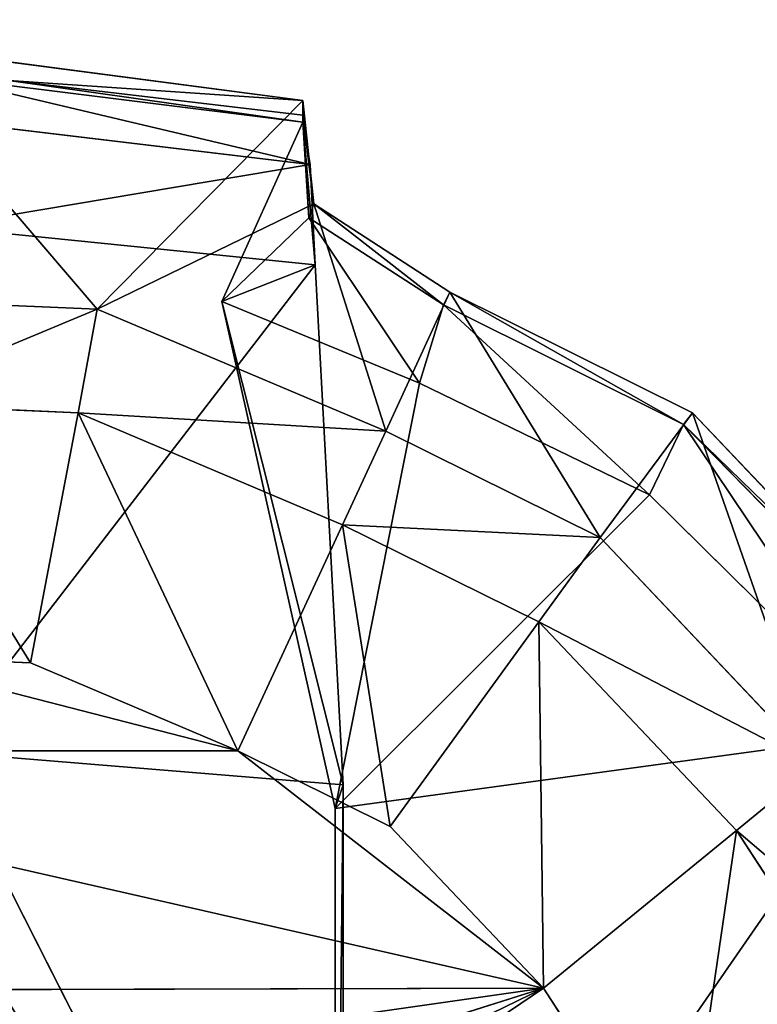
# Model space of a CAD drawing. Extents: x 0 to 31, y 0 to 21.2.
# Tile 178 of 256: x 13.259 to 13.693, y 3.182 to 3.761. Entities that reach past the tile are written whole.
import ezdxf

# ---------------------------------------------------------------- set-up
doc = ezdxf.new("R2010")
doc.units = 0
doc.header["$MEASUREMENT"] = 0
doc.layers.get('0').update_dxf_attribs({"color": 13, "linetype": 'CONTINUOUS'})
for name, color, linetype in [('CAST_IRON', 250, 'CONTINUOUS'), ('GALVANIZED_METAL', 252, 'CONTINUOUS'), ('KNOBS', 252, 'CONTINUOUS')]:
    doc.layers.add(name, color=color, linetype=linetype)

# ---------------------------------------------------------------- blocks, each defined once
blk = doc.blocks.new('NGM5058UC_TRADECAD_DXF')
at = {"layer": 'KNOBS', "color": 0}
for p, q in [((-2.3482, -6.87475, 0.90625), (-2.0934, -6.90825, 0.90625)), ((-2.3482, -6.87475, 0.90625), (-2.0934, -6.90825, 0.90625)), ((-2.0934, -6.92105, 1.16625), (-2.3072, -6.89435, 1.16625)), ((-2.0934, -6.92105, 1.16625), (-2.3072, -6.89435, 1.16625)), ((-2.2662, -6.89655, 1.12635), (-2.0934, -6.91685, 1.12635)), ((-2.2662, -6.89655, 1.12635), (-2.0934, -6.90825, 0.90625)), ((-2.2662, -6.89655, 1.12635), (-2.0934, -6.91685, 1.12635)), ((-2.2662, -6.89655, 1.12635), (-2.0934, -6.90825, 0.90625)), ((-2.0934, -6.90825, 0.90625), (-2.2143, -7.03095, 0.90625)), ((-2.0934, -6.90825, 0.90625), (-2.2143, -7.03095, 0.90625)), ((-2.0934, -6.91685, 1.12635), (-2.0934, -6.90825, 0.90625)), ((-2.0934, -6.90825, 0.90625), (-2.0868, -6.96905, 0.90625)), ((-2.0934, -6.91685, 1.12635), (-2.0934, -6.90825, 0.90625)), ((-2.0934, -6.90825, 0.90625), (-2.0868, -6.96905, 0.90625)), ((-2.0934, -6.91685, 1.12635), (-2.0934, -6.92105, 1.16625)), ((-2.0897, -6.97735, 1.12645), (-2.0934, -6.91685, 1.12635)), ((-2.0897, -6.97735, 1.12645), (-2.0934, -6.91685, 1.12635)), ((-2.0934, -6.91685, 1.12635), (-2.0934, -6.92105, 1.16625)), ((-2.3072, -6.91975, 1.89825), (-2.089, -6.94595, 1.89835)), ((-2.3072, -6.91975, 1.89825), (-2.089, -6.94595, 1.89835)), ((-2.141, -7.02655, 1.16675), (-2.0934, -6.92105, 1.16625)), ((-2.141, -7.02655, 1.16675), (-2.0934, -6.92105, 1.16625)), ((-2.0934, -6.92105, 1.16625), (-2.089, -6.94595, 1.89835)), ((-2.0934, -6.92105, 1.16625), (-2.0897, -6.97735, 1.12645)), ((-2.0934, -6.92105, 1.16625), (-2.0897, -6.97735, 1.12645)), ((-2.0861, -7.00495, 1.89815), (-2.0934, -6.92105, 1.16625)), ((-2.0861, -7.00495, 1.89815), (-2.0934, -6.92105, 1.16625)), ((-2.0934, -6.92105, 1.16625), (-2.089, -6.94595, 1.89835)), ((-2.089, -6.94595, 1.89835), (-2.0861, -7.00495, 1.89815)), ((-2.089, -6.94595, 1.89835), (-2.0861, -7.00495, 1.89815)), ((-2.0868, -6.96905, 0.90625), (-2.2143, -7.03095, 0.90625)), ((-2.0868, -6.96905, 0.90625), (-2.2143, -7.03095, 0.90625)), ((-2.0868, -6.96905, 0.90625), (-2.0897, -6.97735, 1.12645)), ((-2.0868, -6.96905, 0.90625), (-2.0897, -6.97735, 1.12645)), ((-2.0868, -6.96905, 0.90625), (-2.0069, -7.02105, 0.90625)), ((-2.0868, -6.96905, 0.90625), (-2.0069, -7.02105, 0.90625)), ((-2.141, -7.02655, 1.16675), (-2.0897, -6.97735, 1.12645)), ((-2.141, -7.02655, 1.16675), (-2.0897, -6.97735, 1.12645)), ((-2.0106, -7.02855, 1.12645), (-2.0897, -6.97735, 1.12645)), ((-2.0897, -6.97735, 1.12645), (-2.0247, -7.07455, 1.16675)), ((-2.0897, -6.97735, 1.12645), (-2.0247, -7.07455, 1.16675)), ((-2.0106, -7.02855, 1.12645), (-2.0897, -6.97735, 1.12645)), ((-2.0861, -7.00495, 1.89815), (-2.307, -6.98265, 1.89815)), ((-2.0861, -7.00495, 1.89815), (-2.307, -6.98265, 1.89815)), ((-2.141, -7.02655, 1.16675), (-2.0861, -7.00495, 1.89815)), ((-2.141, -7.02655, 1.16675), (-2.0861, -7.00495, 1.89815)), ((-2.0861, -7.00495, 1.89815), (-2.0695, -7.31085, 1.89845)), ((-2.0861, -7.00495, 1.89815), (-2.0695, -7.31085, 1.89845)), ((-2.0069, -7.02105, 0.90625), (-2.0445, -7.10285, 0.90625)), ((-2.0069, -7.02105, 0.90625), (-2.0445, -7.10285, 0.90625)), ((-2.0106, -7.02855, 1.12645), (-2.0069, -7.02105, 0.90625)), ((-2.0106, -7.02855, 1.12645), (-2.0069, -7.02105, 0.90625)), ((-2.0069, -7.02105, 0.90625), (-1.864, -7.09195, 0.90625)), ((-2.0069, -7.02105, 0.90625), (-1.864, -7.09195, 0.90625)), ((-2.3482, -7.02535, 0.90625), (-2.2143, -7.03095, 0.90625)), ((-2.3482, -7.02535, 0.90625), (-2.2143, -7.03095, 0.90625)), ((-2.0742, -7.32475, 1.16675), (-2.141, -7.02655, 1.16675)), ((-2.141, -7.02655, 1.16675), (-2.0247, -7.07455, 1.16675)), ((-2.141, -7.02655, 1.16675), (-2.0247, -7.07455, 1.16675)), ((-2.0742, -7.32475, 1.16675), (-2.141, -7.02655, 1.16675)), ((-2.0695, -7.31085, 1.89845), (-2.141, -7.02655, 1.16675)), ((-2.0695, -7.31085, 1.89845), (-2.141, -7.02655, 1.16675)), ((-2.2143, -7.03095, 0.90625), (-2.2255, -7.09195, 0.80005)), ((-2.2143, -7.03095, 0.90625), (-2.2255, -7.09195, 0.80005)), ((-2.2143, -7.03095, 0.90625), (-2.0445, -7.10285, 0.90625)), ((-2.2143, -7.03095, 0.90625), (-2.0445, -7.10285, 0.90625)), ((-2.0247, -7.07455, 1.16675), (-2.0106, -7.02855, 1.12645)), ((-2.0247, -7.07455, 1.16675), (-2.0106, -7.02855, 1.12645)), ((-1.8693, -7.09885, 1.12645), (-2.0106, -7.02855, 1.12645)), ((-1.8693, -7.09885, 1.12645), (-2.0106, -7.02855, 1.12645)), ((-2.0247, -7.07455, 1.16675), (-1.8894, -7.14035, 1.16675)), ((-2.0247, -7.07455, 1.16675), (-1.8894, -7.14035, 1.16675)), ((-2.2255, -7.09195, 0.59075), (-2.3481, -7.08675, 0.59075)), ((-2.2255, -7.09195, 0.80005), (-2.3481, -7.08675, 0.80005)), ((-2.2255, -7.09195, 0.59075), (-2.3481, -7.08675, 0.59075)), ((-2.2255, -7.09195, 0.80005), (-2.3481, -7.08675, 0.80005)), ((-2.2536, -7.23915, 0.59075), (-2.2255, -7.09195, 0.59075)), ((-2.2536, -7.23915, 0.59075), (-2.2255, -7.09195, 0.59075)), ((-2.0699, -7.15785, 0.59075), (-2.2255, -7.09195, 0.59075)), ((-2.2255, -7.09195, 0.59075), (-2.2255, -7.09195, 0.80005)), ((-2.0699, -7.15785, 0.80005), (-2.2255, -7.09195, 0.80005)), ((-2.2255, -7.09195, 0.59075), (-2.2255, -7.09195, 0.80005)), ((-2.0699, -7.15785, 0.59075), (-2.2255, -7.09195, 0.59075)), ((-2.0699, -7.15785, 0.80005), (-2.2255, -7.09195, 0.80005)), ((-1.9184, -7.16545, 0.90625), (-1.864, -7.09195, 0.90625)), ((-1.9184, -7.16545, 0.90625), (-1.864, -7.09195, 0.90625)), ((-1.864, -7.09195, 0.90625), (-1.8693, -7.09885, 1.12645)), ((-1.864, -7.09195, 0.90625), (-1.8693, -7.09885, 1.12645)), ((-1.864, -7.09195, 0.90625), (-1.7204, -7.24345, 0.90625)), ((-1.864, -7.09195, 0.90625), (-1.7204, -7.24345, 0.90625)), ((-2.0445, -7.10285, 0.90625), (-2.0699, -7.15785, 0.80005)), ((-2.0445, -7.10285, 0.90625), (-2.0699, -7.15785, 0.80005)), ((-2.0445, -7.10285, 0.90625), (-1.9184, -7.16545, 0.90625)), ((-2.0445, -7.10285, 0.90625), (-1.9184, -7.16545, 0.90625)), ((-1.8693, -7.09885, 1.12645), (-1.8894, -7.14035, 1.16675)), ((-1.8693, -7.09885, 1.12645), (-1.8894, -7.14035, 1.16675)), ((-1.8693, -7.09885, 1.12645), (-1.7228, -7.24845, 1.12645)), ((-1.8693, -7.09885, 1.12645), (-1.7228, -7.24845, 1.12645)), ((-1.8894, -7.14035, 1.16675), (-2.0742, -7.32475, 1.16675)), ((-1.8894, -7.14035, 1.16675), (-2.0742, -7.32475, 1.16675)), ((-1.8894, -7.14035, 1.16675), (-1.7476, -7.28035, 1.16675)), ((-1.8894, -7.14035, 1.16675), (-1.7476, -7.28035, 1.16675)), ((-2.1316, -7.29085, 0.59075), (-2.0699, -7.15785, 0.59075)), ((-2.1316, -7.29085, 0.59075), (-2.0699, -7.15785, 0.59075)), ((-1.9544, -7.21505, 0.59075), (-2.0699, -7.15785, 0.59075)), ((-2.0699, -7.15785, 0.59075), (-2.0699, -7.15785, 0.80005)), ((-2.0699, -7.15785, 0.80005), (-1.9544, -7.21505, 0.80005)), ((-2.0699, -7.15785, 0.80005), (-1.9544, -7.21505, 0.80005)), ((-2.0699, -7.15785, 0.59075), (-2.0699, -7.15785, 0.80005)), ((-1.9544, -7.21505, 0.59075), (-2.0699, -7.15785, 0.59075)), ((-1.9544, -7.21505, 0.80005), (-1.9184, -7.16545, 0.90625)), ((-1.9544, -7.21505, 0.80005), (-1.9184, -7.16545, 0.90625)), ((-1.9184, -7.16545, 0.90625), (-1.7914, -7.29945, 0.90625)), ((-1.9184, -7.16545, 0.90625), (-1.7914, -7.29945, 0.90625)), ((-1.9544, -7.21505, 0.59075), (-2.042, -7.33535, 0.59075)), ((-1.9544, -7.21505, 0.59075), (-2.042, -7.33535, 0.59075)), ((-1.8381, -7.33785, 0.59075), (-1.9544, -7.21505, 0.59075)), ((-1.9544, -7.21505, 0.80005), (-1.8381, -7.33785, 0.80005)), ((-1.9544, -7.21505, 0.59075), (-1.9544, -7.21505, 0.80005)), ((-1.9544, -7.21505, 0.59075), (-1.9544, -7.21505, 0.80005)), ((-1.8381, -7.33785, 0.59075), (-1.9544, -7.21505, 0.59075)), ((-1.9544, -7.21505, 0.80005), (-1.8381, -7.33785, 0.80005)), ((-2.2536, -7.23915, 0.38585), (-2.3481, -7.23525, 0.38585)), ((-2.3481, -7.23525, 0.59075), (-2.2536, -7.23915, 0.59075)), ((-2.3481, -7.23525, 0.59075), (-2.2536, -7.23915, 0.59075)), ((-2.2536, -7.23915, 0.38585), (-2.3481, -7.23525, 0.38585)), ((-2.1316, -7.29085, 0.38585), (-2.2536, -7.23915, 0.38585)), ((-2.2536, -7.23915, 0.59075), (-2.1316, -7.29085, 0.59075)), ((-2.2536, -7.23915, 0.59075), (-2.1316, -7.29085, 0.59075)), ((-2.2536, -7.23915, 0.59075), (-2.2536, -7.23915, 0.38585)), ((-2.1316, -7.29085, 0.38585), (-2.2536, -7.23915, 0.38585)), ((-2.2536, -7.23915, 0.59075), (-2.2536, -7.23915, 0.38585)), ((-2.0742, -7.32475, 1.16675), (-1.7476, -7.28035, 1.16675)), ((-2.0742, -7.32475, 1.16675), (-1.7476, -7.28035, 1.16675)), ((-2.5646, -7.29085, 0.38585), (-2.1316, -7.29085, 0.38585)), ((-2.5646, -7.29085, 0.38585), (-2.1316, -7.29085, 0.38585)), ((-2.0695, -7.75915, 1.89805), (-2.3068, -7.29145, 1.89825)), ((-2.3068, -7.29145, 1.89825), (-2.0695, -7.31085, 1.89845)), ((-2.0695, -7.75915, 1.89805), (-2.3068, -7.29145, 1.89825)), ((-2.3068, -7.29145, 1.89825), (-2.0695, -7.31085, 1.89845)), ((-2.042, -7.33535, 0.38585), (-2.1316, -7.29085, 0.38585)), ((-2.1316, -7.29085, 0.38585), (-1.9517, -7.43055, 0.38585)), ((-2.1316, -7.29085, 0.38585), (-1.9517, -7.43055, 0.38585)), ((-2.1316, -7.29085, 0.59075), (-2.042, -7.33535, 0.59075)), ((-2.1316, -7.29085, 0.59075), (-2.042, -7.33535, 0.59075)), ((-2.1316, -7.29085, 0.59075), (-2.1316, -7.29085, 0.38585)), ((-2.042, -7.33535, 0.38585), (-2.1316, -7.29085, 0.38585)), ((-2.1316, -7.29085, 0.59075), (-2.1316, -7.29085, 0.38585)), ((-1.7914, -7.29945, 0.90625), (-1.8381, -7.33785, 0.80005)), ((-1.7914, -7.29945, 0.90625), (-1.8381, -7.33785, 0.80005)), ((-2.0695, -7.31085, 1.89845), (-2.0742, -7.32475, 1.16675)), ((-2.0695, -7.31085, 1.89845), (-2.0742, -7.32475, 1.16675)), ((-2.0695, -7.31085, 1.89845), (-2.0695, -7.75915, 1.89805)), ((-2.0695, -7.31085, 1.89845), (-2.0695, -7.75915, 1.89805)), ((-2.0742, -7.75235, 1.16675), (-2.0742, -7.32475, 1.16675)), ((-2.0742, -7.75235, 1.16675), (-2.0742, -7.32475, 1.16675)), ((-1.9517, -7.43055, 0.38585), (-2.042, -7.33535, 0.38585)), ((-2.042, -7.33535, 0.59075), (-1.9517, -7.43055, 0.59075)), ((-2.042, -7.33535, 0.59075), (-2.042, -7.33535, 0.38585)), ((-1.9517, -7.43055, 0.38585), (-2.042, -7.33535, 0.38585)), ((-2.042, -7.33535, 0.59075), (-1.9517, -7.43055, 0.59075)), ((-2.042, -7.33535, 0.59075), (-2.042, -7.33535, 0.38585)), ((-1.9517, -7.43055, 0.59075), (-1.8381, -7.33785, 0.59075)), ((-1.9517, -7.43055, 0.59075), (-1.8381, -7.33785, 0.59075)), ((-1.7337, -7.49845, 0.59075), (-1.8381, -7.33785, 0.59075)), ((-1.8381, -7.33785, 0.80005), (-1.7337, -7.49845, 0.80005)), ((-1.8381, -7.33785, 0.80005), (-1.8381, -7.33785, 0.59075)), ((-1.7337, -7.49845, 0.59075), (-1.8381, -7.33785, 0.59075)), ((-1.8381, -7.33785, 0.80005), (-1.7337, -7.49845, 0.80005)), ((-1.8381, -7.33785, 0.80005), (-1.8381, -7.33785, 0.59075)), ((-2.8652, -7.71865, 0.38585), (-1.9517, -7.43055, 0.38585)), ((-2.8652, -7.71865, 0.38585), (-1.9517, -7.43055, 0.38585)), ((-1.9517, -7.43055, 0.38585), (-2.854, -7.87015, 0.38585)), ((-1.9517, -7.43055, 0.38585), (-2.854, -7.87015, 0.38585)), ((-1.9517, -7.43055, 0.38585), (-2.748, -7.43265, 0.38585)), ((-1.9517, -7.43055, 0.38585), (-2.748, -7.43265, 0.38585)), ((-1.8701, -7.55605, 0.38585), (-1.9517, -7.43055, 0.38585)), ((-1.9517, -7.43055, 0.59075), (-1.8701, -7.55605, 0.59075)), ((-1.9517, -7.43055, 0.59075), (-1.9517, -7.43055, 0.38585)), ((-1.8701, -7.55605, 0.38585), (-1.9517, -7.43055, 0.38585)), ((-1.9517, -7.43055, 0.59075), (-1.8701, -7.55605, 0.59075)), ((-1.9517, -7.43055, 0.59075), (-1.9517, -7.43055, 0.38585))]:
    blk.add_line(p, q, dxfattribs=at)
at = {"layer": 'CAST_IRON', "color": 0}
mesh = blk.add_polyface(dxfattribs=at)
corners = [(-6.3929, -5.77405, 0.58145), (6.2138, -5.87025, 0.58145), (-7.348, -9.18255, 0.58145), (5.9703, -5.77405, 0.58145)]
mesh.append_faces([[corners[k] for k in face] for face in [(0, 1, 2), (1, 0, 3)]], dxfattribs={"vtx0": -1, "color": 0})
mesh = blk.add_polyface(dxfattribs=at)
corners = [(6.3871, -5.99295, 0.58145), (-7.348, -9.18255, 0.58145), (6.2138, -5.87025, 0.58145)]
mesh.append_faces([[corners[k] for k in face] for face in [(0, 1, 2)]], dxfattribs={"color": 0})
mesh = blk.add_polyface(dxfattribs=at)
corners = [(6.4994, -6.14695, 0.58145), (-7.348, -9.18255, 0.58145), (6.3871, -5.99295, 0.58145)]
mesh.append_faces([[corners[k] for k in face] for face in [(0, 1, 2)]], dxfattribs={"color": 0})
mesh = blk.add_polyface(dxfattribs=at)
corners = [(6.5572, -6.27685, 0.57605), (-7.348, -9.18255, 0.58145), (6.4994, -6.14695, 0.58145)]
mesh.append_faces([[corners[k] for k in face] for face in [(0, 1, 2)]], dxfattribs={"color": 0})
mesh = blk.add_polyface(dxfattribs=at)
corners = [(6.5715, -6.39075, 0.58145), (-7.348, -9.18255, 0.58145), (6.5572, -6.27685, 0.57605)]
mesh.append_faces([[corners[k] for k in face] for face in [(0, 1, 2)]], dxfattribs={"color": 0})
mesh = blk.add_polyface(dxfattribs=at)
corners = [(6.5869, -9.17585, 0.58145), (-7.348, -9.18255, 0.58145), (6.5715, -6.39075, 0.58145)]
mesh.append_faces([[corners[k] for k in face] for face in [(0, 1, 2)]], dxfattribs={"color": 0})
at = {"layer": 'GALVANIZED_METAL', "color": 0}
mesh = blk.add_polyface(dxfattribs=at)
corners = [(-14.2165, -9.41305, -1.89865), (14.216, 9.40775, -1.89865), (-14.3866, -9.24295, -1.89865), (14.386, 9.23775, -1.89865)]
mesh.append_faces([[corners[k] for k in face] for face in [(0, 1, 2), (1, 0, 3)]], dxfattribs={"vtx0": -1, "color": 0})
mesh = blk.add_polyface(dxfattribs=at)
corners = [(14.216, 9.40775, -1.89865), (-14.2165, 9.40775, -1.89865), (-14.3866, -9.24295, -1.89865)]
mesh.append_faces([[corners[k] for k in face] for face in [(0, 1, 2)]], dxfattribs={"color": 0})
mesh = blk.add_polyface(dxfattribs=at)
corners = [(14.386, 9.23775, -1.89865), (-14.2165, -9.41305, -1.89865), (14.2159, -9.41295, -1.89865)]
mesh.append_faces([[corners[k] for k in face] for face in [(0, 1, 2)]], dxfattribs={"color": 0})
at = {"layer": 'KNOBS', "color": 0}
mesh = blk.add_polyface(dxfattribs=at)
corners = [(-2.2662, -6.89655, 1.12635), (-2.3482, -6.87475, 0.90625), (-2.0934, -6.90825, 0.90625)]
mesh.append_faces([[corners[k] for k in face] for face in [(0, 1, 2)]], dxfattribs={"color": 0})
mesh = blk.add_polyface(dxfattribs=at)
corners = [(-2.2143, -7.03095, 0.90625), (-2.3482, -6.87475, 0.90625), (-2.3482, -7.02535, 0.90625), (-2.0934, -6.90825, 0.90625)]
mesh.append_faces([[corners[k] for k in face] for face in [(0, 1, 2), (1, 0, 3)]], dxfattribs={"vtx0": -1, "color": 0})
mesh = blk.add_polyface(dxfattribs=at)
corners = [(-2.3072, -6.89435, 1.16625), (-2.2662, -6.89655, 1.12635), (-2.0934, -6.92105, 1.16625)]
mesh.append_faces([[corners[k] for k in face] for face in [(0, 1, 2)]], dxfattribs={"color": 0})
mesh = blk.add_polyface(dxfattribs=at)
corners = [(-2.089, -6.94595, 1.89835), (-2.3072, -6.89435, 1.16625), (-2.0934, -6.92105, 1.16625)]
mesh.append_faces([[corners[k] for k in face] for face in [(0, 1, 2)]], dxfattribs={"color": 0})
mesh = blk.add_polyface(dxfattribs=at)
corners = [(-2.089, -6.94595, 1.89835), (-2.3072, -6.91975, 1.89825), (-2.3072, -6.89435, 1.16625)]
mesh.append_faces([[corners[k] for k in face] for face in [(0, 1, 2)]], dxfattribs={"color": 0})
mesh = blk.add_polyface(dxfattribs=at)
corners = [(-2.0934, -6.92105, 1.16625), (-2.2662, -6.89655, 1.12635), (-2.0934, -6.91685, 1.12635)]
mesh.append_faces([[corners[k] for k in face] for face in [(0, 1, 2)]], dxfattribs={"color": 0})
mesh = blk.add_polyface(dxfattribs=at)
corners = [(-2.2662, -6.89655, 1.12635), (-2.0934, -6.90825, 0.90625), (-2.0934, -6.91685, 1.12635)]
mesh.append_faces([[corners[k] for k in face] for face in [(0, 1, 2)]], dxfattribs={"color": 0})
mesh = blk.add_polyface(dxfattribs=at)
corners = [(-2.0868, -6.96905, 0.90625), (-2.0934, -6.90825, 0.90625), (-2.2143, -7.03095, 0.90625)]
mesh.append_faces([[corners[k] for k in face] for face in [(0, 1, 2)]], dxfattribs={"color": 0})
mesh = blk.add_polyface(dxfattribs=at)
corners = [(-2.0934, -6.90825, 0.90625), (-2.0868, -6.96905, 0.90625), (-2.0934, -6.91685, 1.12635)]
mesh.append_faces([[corners[k] for k in face] for face in [(0, 1, 2)]], dxfattribs={"color": 0})
mesh = blk.add_polyface(dxfattribs=at)
corners = [(-2.0934, -6.91685, 1.12635), (-2.0868, -6.96905, 0.90625), (-2.0897, -6.97735, 1.12645)]
mesh.append_faces([[corners[k] for k in face] for face in [(0, 1, 2)]], dxfattribs={"color": 0})
mesh = blk.add_polyface(dxfattribs=at)
corners = [(-2.0934, -6.91685, 1.12635), (-2.0897, -6.97735, 1.12645), (-2.0934, -6.92105, 1.16625)]
mesh.append_faces([[corners[k] for k in face] for face in [(0, 1, 2)]], dxfattribs={"color": 0})
mesh = blk.add_polyface(dxfattribs=at)
corners = [(-2.089, -6.94595, 1.89835), (-2.307, -6.98265, 1.89815), (-2.3072, -6.91975, 1.89825)]
mesh.append_faces([[corners[k] for k in face] for face in [(0, 1, 2)]], dxfattribs={"color": 0})
mesh = blk.add_polyface(dxfattribs=at)
corners = [(-2.0934, -6.92105, 1.16625), (-2.0897, -6.97735, 1.12645), (-2.141, -7.02655, 1.16675)]
mesh.append_faces([[corners[k] for k in face] for face in [(0, 1, 2)]], dxfattribs={"color": 0})
mesh = blk.add_polyface(dxfattribs=at)
corners = [(-2.0934, -6.92105, 1.16625), (-2.141, -7.02655, 1.16675), (-2.0861, -7.00495, 1.89815)]
mesh.append_faces([[corners[k] for k in face] for face in [(0, 1, 2)]], dxfattribs={"color": 0})
mesh = blk.add_polyface(dxfattribs=at)
corners = [(-2.0934, -6.92105, 1.16625), (-2.0861, -7.00495, 1.89815), (-2.089, -6.94595, 1.89835)]
mesh.append_faces([[corners[k] for k in face] for face in [(0, 1, 2)]], dxfattribs={"color": 0})
mesh = blk.add_polyface(dxfattribs=at)
corners = [(-2.0861, -7.00495, 1.89815), (-2.307, -6.98265, 1.89815), (-2.089, -6.94595, 1.89835)]
mesh.append_faces([[corners[k] for k in face] for face in [(0, 1, 2)]], dxfattribs={"color": 0})
mesh = blk.add_polyface(dxfattribs=at)
corners = [(-2.0445, -7.10285, 0.90625), (-2.0868, -6.96905, 0.90625), (-2.2143, -7.03095, 0.90625), (-2.0069, -7.02105, 0.90625)]
mesh.append_faces([[corners[k] for k in face] for face in [(0, 1, 2), (1, 0, 3)]], dxfattribs={"vtx0": -1, "color": 0})
mesh = blk.add_polyface(dxfattribs=at)
corners = [(-2.0897, -6.97735, 1.12645), (-2.0868, -6.96905, 0.90625), (-2.0106, -7.02855, 1.12645)]
mesh.append_faces([[corners[k] for k in face] for face in [(0, 1, 2)]], dxfattribs={"color": 0})
mesh = blk.add_polyface(dxfattribs=at)
corners = [(-2.0106, -7.02855, 1.12645), (-2.0868, -6.96905, 0.90625), (-2.0069, -7.02105, 0.90625)]
mesh.append_faces([[corners[k] for k in face] for face in [(0, 1, 2)]], dxfattribs={"color": 0})
mesh = blk.add_polyface(dxfattribs=at)
corners = [(-2.0247, -7.07455, 1.16675), (-2.141, -7.02655, 1.16675), (-2.0897, -6.97735, 1.12645)]
mesh.append_faces([[corners[k] for k in face] for face in [(0, 1, 2)]], dxfattribs={"color": 0})
mesh = blk.add_polyface(dxfattribs=at)
corners = [(-2.0106, -7.02855, 1.12645), (-2.0247, -7.07455, 1.16675), (-2.0897, -6.97735, 1.12645)]
mesh.append_faces([[corners[k] for k in face] for face in [(0, 1, 2)]], dxfattribs={"color": 0})
mesh = blk.add_polyface(dxfattribs=at)
corners = [(-2.0861, -7.00495, 1.89815), (-2.3068, -7.29145, 1.89825), (-2.307, -6.98265, 1.89815), (-2.0695, -7.31085, 1.89845)]
mesh.append_faces([[corners[k] for k in face] for face in [(0, 1, 2), (1, 0, 3)]], dxfattribs={"vtx0": -1, "color": 0})
mesh = blk.add_polyface(dxfattribs=at)
corners = [(-2.0861, -7.00495, 1.89815), (-2.141, -7.02655, 1.16675), (-2.0695, -7.31085, 1.89845)]
mesh.append_faces([[corners[k] for k in face] for face in [(0, 1, 2)]], dxfattribs={"color": 0})
mesh = blk.add_polyface(dxfattribs=at)
corners = [(-1.9184, -7.16545, 0.90625), (-2.0069, -7.02105, 0.90625), (-2.0445, -7.10285, 0.90625), (-1.864, -7.09195, 0.90625)]
mesh.append_faces([[corners[k] for k in face] for face in [(0, 1, 2), (1, 0, 3)]], dxfattribs={"vtx0": -1, "color": 0})
mesh = blk.add_polyface(dxfattribs=at)
corners = [(-1.8693, -7.09885, 1.12645), (-2.0069, -7.02105, 0.90625), (-1.864, -7.09195, 0.90625), (-2.0106, -7.02855, 1.12645)]
mesh.append_faces([[corners[k] for k in face] for face in [(0, 1, 2), (1, 0, 3)]], dxfattribs={"vtx0": -1, "color": 0})
mesh = blk.add_polyface(dxfattribs=at)
corners = [(-2.2143, -7.03095, 0.90625), (-2.3481, -7.08675, 0.80005), (-2.2255, -7.09195, 0.80005), (-2.3482, -7.02535, 0.90625)]
mesh.append_faces([[corners[k] for k in face] for face in [(0, 1, 2), (1, 0, 3)]], dxfattribs={"vtx0": -1, "color": 0})
mesh = blk.add_polyface(dxfattribs=at)
corners = [(-2.0247, -7.07455, 1.16675), (-2.0742, -7.32475, 1.16675), (-2.141, -7.02655, 1.16675), (-1.8894, -7.14035, 1.16675)]
mesh.append_faces([[corners[k] for k in face] for face in [(0, 1, 2), (1, 0, 3)]], dxfattribs={"vtx0": -1, "color": 0})
mesh = blk.add_polyface(dxfattribs=at)
corners = [(-2.141, -7.02655, 1.16675), (-2.0742, -7.32475, 1.16675), (-2.0695, -7.31085, 1.89845)]
mesh.append_faces([[corners[k] for k in face] for face in [(0, 1, 2)]], dxfattribs={"color": 0})
mesh = blk.add_polyface(dxfattribs=at)
corners = [(-2.0445, -7.10285, 0.90625), (-2.2255, -7.09195, 0.80005), (-2.0699, -7.15785, 0.80005), (-2.2143, -7.03095, 0.90625)]
mesh.append_faces([[corners[k] for k in face] for face in [(0, 1, 2), (1, 0, 3)]], dxfattribs={"vtx0": -1, "color": 0})
mesh = blk.add_polyface(dxfattribs=at)
corners = [(-1.8894, -7.14035, 1.16675), (-2.0247, -7.07455, 1.16675), (-2.0106, -7.02855, 1.12645)]
mesh.append_faces([[corners[k] for k in face] for face in [(0, 1, 2)]], dxfattribs={"color": 0})
mesh = blk.add_polyface(dxfattribs=at)
corners = [(-1.8693, -7.09885, 1.12645), (-1.8894, -7.14035, 1.16675), (-2.0106, -7.02855, 1.12645)]
mesh.append_faces([[corners[k] for k in face] for face in [(0, 1, 2)]], dxfattribs={"color": 0})
mesh = blk.add_polyface(dxfattribs=at)
corners = [(-2.2536, -7.23915, 0.59075), (-2.3481, -7.08675, 0.59075), (-2.3481, -7.23525, 0.59075), (-2.2255, -7.09195, 0.59075)]
mesh.append_faces([[corners[k] for k in face] for face in [(0, 1, 2), (1, 0, 3)]], dxfattribs={"vtx0": -1, "color": 0})
mesh = blk.add_polyface(dxfattribs=at)
corners = [(-2.2255, -7.09195, 0.80005), (-2.3481, -7.08675, 0.59075), (-2.2255, -7.09195, 0.59075), (-2.3481, -7.08675, 0.80005)]
mesh.append_faces([[corners[k] for k in face] for face in [(0, 1, 2), (1, 0, 3)]], dxfattribs={"vtx0": -1, "color": 0})
mesh = blk.add_polyface(dxfattribs=at)
corners = [(-2.1316, -7.29085, 0.59075), (-2.2255, -7.09195, 0.59075), (-2.2536, -7.23915, 0.59075), (-2.0699, -7.15785, 0.59075)]
mesh.append_faces([[corners[k] for k in face] for face in [(0, 1, 2), (1, 0, 3)]], dxfattribs={"vtx0": -1, "color": 0})
mesh = blk.add_polyface(dxfattribs=at)
corners = [(-2.0699, -7.15785, 0.80005), (-2.2255, -7.09195, 0.59075), (-2.0699, -7.15785, 0.59075), (-2.2255, -7.09195, 0.80005)]
mesh.append_faces([[corners[k] for k in face] for face in [(0, 1, 2), (1, 0, 3)]], dxfattribs={"vtx0": -1, "color": 0})
mesh = blk.add_polyface(dxfattribs=at)
corners = [(-1.7914, -7.29945, 0.90625), (-1.864, -7.09195, 0.90625), (-1.9184, -7.16545, 0.90625), (-1.7204, -7.24345, 0.90625)]
mesh.append_faces([[corners[k] for k in face] for face in [(0, 1, 2), (1, 0, 3)]], dxfattribs={"vtx0": -1, "color": 0})
mesh = blk.add_polyface(dxfattribs=at)
corners = [(-1.864, -7.09195, 0.90625), (-1.7204, -7.24345, 0.90625), (-1.8693, -7.09885, 1.12645)]
mesh.append_faces([[corners[k] for k in face] for face in [(0, 1, 2)]], dxfattribs={"color": 0})
mesh = blk.add_polyface(dxfattribs=at)
corners = [(-1.9184, -7.16545, 0.90625), (-2.0699, -7.15785, 0.80005), (-1.9544, -7.21505, 0.80005), (-2.0445, -7.10285, 0.90625)]
mesh.append_faces([[corners[k] for k in face] for face in [(0, 1, 2), (1, 0, 3)]], dxfattribs={"vtx0": -1, "color": 0})
mesh = blk.add_polyface(dxfattribs=at)
corners = [(-1.7476, -7.28035, 1.16675), (-1.8894, -7.14035, 1.16675), (-1.8693, -7.09885, 1.12645)]
mesh.append_faces([[corners[k] for k in face] for face in [(0, 1, 2)]], dxfattribs={"color": 0})
mesh = blk.add_polyface(dxfattribs=at)
corners = [(-1.7228, -7.24845, 1.12645), (-1.7476, -7.28035, 1.16675), (-1.8693, -7.09885, 1.12645)]
mesh.append_faces([[corners[k] for k in face] for face in [(0, 1, 2)]], dxfattribs={"color": 0})
mesh = blk.add_polyface(dxfattribs=at)
corners = [(-1.8693, -7.09885, 1.12645), (-1.7204, -7.24345, 0.90625), (-1.7228, -7.24845, 1.12645)]
mesh.append_faces([[corners[k] for k in face] for face in [(0, 1, 2)]], dxfattribs={"color": 0})
mesh = blk.add_polyface(dxfattribs=at)
corners = [(-1.7476, -7.28035, 1.16675), (-2.0742, -7.32475, 1.16675), (-1.8894, -7.14035, 1.16675)]
mesh.append_faces([[corners[k] for k in face] for face in [(0, 1, 2)]], dxfattribs={"color": 0})
mesh = blk.add_polyface(dxfattribs=at)
corners = [(-2.042, -7.33535, 0.59075), (-2.0699, -7.15785, 0.59075), (-2.1316, -7.29085, 0.59075), (-1.9544, -7.21505, 0.59075)]
mesh.append_faces([[corners[k] for k in face] for face in [(0, 1, 2), (1, 0, 3)]], dxfattribs={"vtx0": -1, "color": 0})
mesh = blk.add_polyface(dxfattribs=at)
corners = [(-1.9544, -7.21505, 0.80005), (-2.0699, -7.15785, 0.59075), (-1.9544, -7.21505, 0.59075), (-2.0699, -7.15785, 0.80005)]
mesh.append_faces([[corners[k] for k in face] for face in [(0, 1, 2), (1, 0, 3)]], dxfattribs={"vtx0": -1, "color": 0})
mesh = blk.add_polyface(dxfattribs=at)
corners = [(-1.7914, -7.29945, 0.90625), (-1.9544, -7.21505, 0.80005), (-1.8381, -7.33785, 0.80005), (-1.9184, -7.16545, 0.90625)]
mesh.append_faces([[corners[k] for k in face] for face in [(0, 1, 2), (1, 0, 3)]], dxfattribs={"vtx0": -1, "color": 0})
mesh = blk.add_polyface(dxfattribs=at)
corners = [(-1.9517, -7.43055, 0.59075), (-1.9544, -7.21505, 0.59075), (-2.042, -7.33535, 0.59075), (-1.8381, -7.33785, 0.59075)]
mesh.append_faces([[corners[k] for k in face] for face in [(0, 1, 2), (1, 0, 3)]], dxfattribs={"vtx0": -1, "color": 0})
mesh = blk.add_polyface(dxfattribs=at)
corners = [(-1.9544, -7.21505, 0.80005), (-1.8381, -7.33785, 0.59075), (-1.8381, -7.33785, 0.80005), (-1.9544, -7.21505, 0.59075)]
mesh.append_faces([[corners[k] for k in face] for face in [(0, 1, 2), (1, 0, 3)]], dxfattribs={"vtx0": -1, "color": 0})
mesh = blk.add_polyface(dxfattribs=at)
corners = [(-2.1316, -7.29085, 0.38585), (-2.3481, -7.23525, 0.38585), (-2.5646, -7.29085, 0.38585), (-2.2536, -7.23915, 0.38585)]
mesh.append_faces([[corners[k] for k in face] for face in [(0, 1, 2), (1, 0, 3)]], dxfattribs={"vtx0": -1, "color": 0})
mesh = blk.add_polyface(dxfattribs=at)
corners = [(-2.2536, -7.23915, 0.59075), (-2.3481, -7.23525, 0.38585), (-2.2536, -7.23915, 0.38585), (-2.3481, -7.23525, 0.59075)]
mesh.append_faces([[corners[k] for k in face] for face in [(0, 1, 2), (1, 0, 3)]], dxfattribs={"vtx0": -1, "color": 0})
mesh = blk.add_polyface(dxfattribs=at)
corners = [(-2.1316, -7.29085, 0.59075), (-2.2536, -7.23915, 0.38585), (-2.1316, -7.29085, 0.38585), (-2.2536, -7.23915, 0.59075)]
mesh.append_faces([[corners[k] for k in face] for face in [(0, 1, 2), (1, 0, 3)]], dxfattribs={"vtx0": -1, "color": 0})
mesh = blk.add_polyface(dxfattribs=at)
corners = [(-1.7476, -7.28035, 1.16675), (-2.0742, -7.75235, 1.16675), (-2.0742, -7.32475, 1.16675), (-1.6236, -7.45965, 1.16675)]
mesh.append_faces([[corners[k] for k in face] for face in [(0, 1, 2), (1, 0, 3)]], dxfattribs={"vtx0": -1, "color": 0})
mesh = blk.add_polyface(dxfattribs=at)
corners = [(-1.9517, -7.43055, 0.38585), (-2.5646, -7.29085, 0.38585), (-2.748, -7.43265, 0.38585), (-2.1316, -7.29085, 0.38585)]
mesh.append_faces([[corners[k] for k in face] for face in [(0, 1, 2), (1, 0, 3)]], dxfattribs={"vtx0": -1, "color": 0})
mesh = blk.add_polyface(dxfattribs=at)
corners = [(-2.3471, -7.30775, 1.89825), (-2.0695, -7.75915, 1.89805), (-2.3482, -7.75915, 1.89805), (-2.3068, -7.29145, 1.89825)]
mesh.append_faces([[corners[k] for k in face] for face in [(0, 1, 2), (1, 0, 3)]], dxfattribs={"vtx0": -1, "color": 0})
mesh = blk.add_polyface(dxfattribs=at)
corners = [(-2.0695, -7.75915, 1.89805), (-2.3068, -7.29145, 1.89825), (-2.0695, -7.31085, 1.89845)]
mesh.append_faces([[corners[k] for k in face] for face in [(0, 1, 2)]], dxfattribs={"color": 0})
mesh = blk.add_polyface(dxfattribs=at)
corners = [(-1.9517, -7.43055, 0.38585), (-2.042, -7.33535, 0.38585), (-2.1316, -7.29085, 0.38585)]
mesh.append_faces([[corners[k] for k in face] for face in [(0, 1, 2)]], dxfattribs={"color": 0})
mesh = blk.add_polyface(dxfattribs=at)
corners = [(-2.042, -7.33535, 0.59075), (-2.1316, -7.29085, 0.38585), (-2.042, -7.33535, 0.38585), (-2.1316, -7.29085, 0.59075)]
mesh.append_faces([[corners[k] for k in face] for face in [(0, 1, 2), (1, 0, 3)]], dxfattribs={"vtx0": -1, "color": 0})
mesh = blk.add_polyface(dxfattribs=at)
corners = [(-1.6774, -7.47475, 0.90625), (-1.8381, -7.33785, 0.80005), (-1.7337, -7.49845, 0.80005), (-1.7914, -7.29945, 0.90625)]
mesh.append_faces([[corners[k] for k in face] for face in [(0, 1, 2), (1, 0, 3)]], dxfattribs={"vtx0": -1, "color": 0})
mesh = blk.add_polyface(dxfattribs=at)
corners = [(-2.0695, -7.31085, 1.89845), (-2.0742, -7.75235, 1.16675), (-2.0695, -7.75915, 1.89805), (-2.0742, -7.32475, 1.16675)]
mesh.append_faces([[corners[k] for k in face] for face in [(0, 1, 2), (1, 0, 3)]], dxfattribs={"vtx0": -1, "color": 0})
mesh = blk.add_polyface(dxfattribs=at)
corners = [(-2.042, -7.33535, 0.59075), (-1.9517, -7.43055, 0.38585), (-1.9517, -7.43055, 0.59075), (-2.042, -7.33535, 0.38585)]
mesh.append_faces([[corners[k] for k in face] for face in [(0, 1, 2), (1, 0, 3)]], dxfattribs={"vtx0": -1, "color": 0})
mesh = blk.add_polyface(dxfattribs=at)
corners = [(-1.8701, -7.55605, 0.59075), (-1.8381, -7.33785, 0.59075), (-1.9517, -7.43055, 0.59075), (-1.7337, -7.49845, 0.59075)]
mesh.append_faces([[corners[k] for k in face] for face in [(0, 1, 2), (1, 0, 3)]], dxfattribs={"vtx0": -1, "color": 0})
mesh = blk.add_polyface(dxfattribs=at)
corners = [(-1.8381, -7.33785, 0.80005), (-1.7337, -7.49845, 0.59075), (-1.7337, -7.49845, 0.80005), (-1.8381, -7.33785, 0.59075)]
mesh.append_faces([[corners[k] for k in face] for face in [(0, 1, 2), (1, 0, 3)]], dxfattribs={"vtx0": -1, "color": 0})
mesh = blk.add_polyface(dxfattribs=at)
corners = [(-1.9517, -7.43055, 0.38585), (-2.8253, -7.55535, 0.38585), (-2.8652, -7.71865, 0.38585), (-2.748, -7.43265, 0.38585)]
mesh.append_faces([[corners[k] for k in face] for face in [(0, 1, 2), (1, 0, 3)]], dxfattribs={"vtx0": -1, "color": 0})
mesh = blk.add_polyface(dxfattribs=at)
corners = [(-1.9517, -7.43055, 0.38585), (-2.8652, -7.71865, 0.38585), (-2.854, -7.87015, 0.38585)]
mesh.append_faces([[corners[k] for k in face] for face in [(0, 1, 2)]], dxfattribs={"color": 0})
mesh = blk.add_polyface(dxfattribs=at)
corners = [(-2.8076, -8.00945, 0.38585), (-1.9517, -7.43055, 0.38585), (-2.854, -7.87015, 0.38585), (-1.8701, -7.55605, 0.38585)]
mesh.append_faces([[corners[k] for k in face] for face in [(0, 1, 2), (1, 0, 3)]], dxfattribs={"vtx0": -1, "color": 0})
mesh = blk.add_polyface(dxfattribs=at)
corners = [(-1.9517, -7.43055, 0.59075), (-1.8701, -7.55605, 0.38585), (-1.8701, -7.55605, 0.59075), (-1.9517, -7.43055, 0.38585)]
mesh.append_faces([[corners[k] for k in face] for face in [(0, 1, 2), (1, 0, 3)]], dxfattribs={"vtx0": -1, "color": 0})
blk = doc.blocks.new('NGM5058UC_TRADECAD_DWG')
at = {"color": 0}
blk.add_blockref('NGM5058UC_TRADECAD_DXF', (15.5194, 10.62185, 1.89865), dxfattribs=at)

msp = doc.modelspace()

# ---------------------------------------------------------------- block references
at = {"color": 0}
msp.add_blockref('NGM5058UC_TRADECAD_DWG', (0, 0), dxfattribs=at)

doc.saveas('drawing.dxf')
